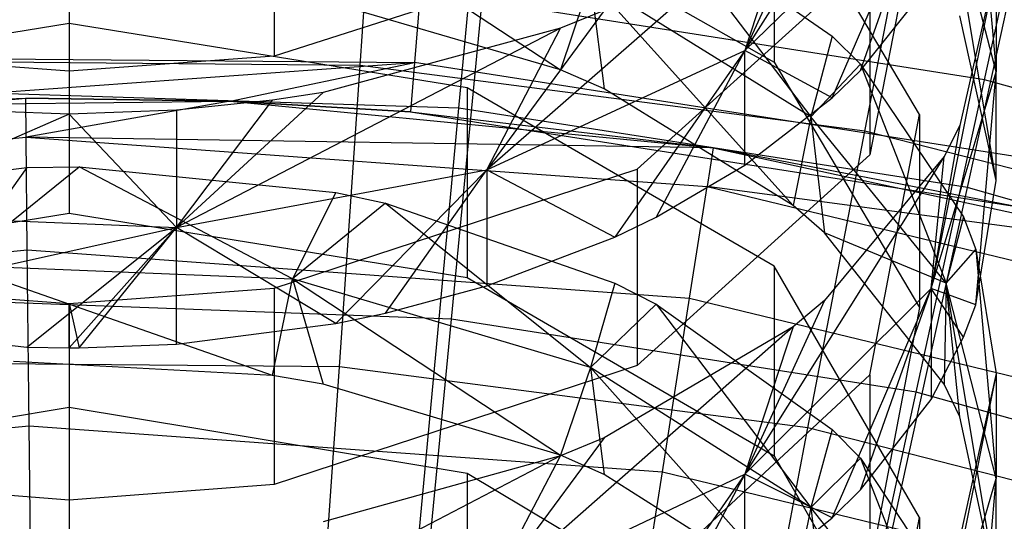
# Model space of a CAD drawing. Extents: x 0.1 to 26.5, y -19.1 to 0.
# Tile 170 of 256: x 13.295 to 13.666, y -10.363 to -10.174. Entities that reach past the tile are written whole.
import ezdxf

# ---------------------------------------------------------------- set-up
doc = ezdxf.new("R2010")
doc.units = 0
doc.header["$LTSCALE"] = 2.54
doc.layers.get('0').update_dxf_attribs({"linetype": 'CONTINUOUS'})

# ---------------------------------------------------------------- blocks, each defined once
blk = doc.blocks.new('7777_STL')
at = {"color": 0}
for p, q in [((13.46025, -10.20719, 37.54046), (13.4856, -9.93642, 37.3532)), ((13.46025, -10.20719, 37.54046), (13.4856, -9.93642, 37.3532)), ((13.65221, -10.23718, 37.54046), (13.71065, -9.97157, 37.3532)), ((13.65221, -10.23718, 37.54046), (13.71065, -9.97157, 37.3532)), ((13.6434, -10.06697, 15.06419), (13.56823, -10.18547, 15.12868)), ((13.6434, -10.06697, 15.06419), (13.56823, -10.18547, 15.12868)), ((13.42304, -10.19109, 26.61031), (13.42928, -10.10091, 26.80962)), ((13.42304, -10.19109, 26.61031), (13.42928, -10.10091, 26.80962)), ((13.65864, -10.19647, 26.45794), (13.68009, -10.09827, 26.64417)), ((13.65864, -10.19647, 26.45794), (13.68009, -10.09827, 26.64417)), ((13.6554, -10.10752, 14.79079), (13.66313, -10.19346, 14.81514)), ((13.6554, -10.10752, 14.79079), (13.66313, -10.19346, 14.81514)), ((13.39051, -10.11231, 15.27921), (13.39051, -10.18757, 15.22152)), ((13.39051, -10.11231, 15.27921), (13.39051, -10.18757, 15.22152)), ((13.31313, -10.11802, 15.28667), (13.31313, -10.19328, 15.22898)), ((13.31313, -10.11802, 15.28667), (13.31313, -10.19328, 15.22898)), ((13.56823, -10.18547, 15.12868), (13.63848, -10.11715, 15.0417)), ((13.56823, -10.18547, 15.12868), (13.63848, -10.11715, 15.0417)), ((13.6341, -10.20955, 14.75128), (13.57922, -10.11697, 14.64008)), ((13.57922, -10.11697, 14.64008), (13.57922, -10.18984, 14.57941)), ((13.6341, -10.20955, 14.75128), (13.57922, -10.11697, 14.64008)), ((13.57922, -10.11697, 14.64008), (13.57922, -10.18984, 14.57941)), ((13.60116, -10.2033, 15.06263), (13.63848, -10.11715, 15.0417)), ((13.60116, -10.2033, 15.06263), (13.63848, -10.11715, 15.0417)), ((13.61189, -10.19299, 15.04972), (13.63848, -10.11715, 15.0417)), ((13.61189, -10.19299, 15.04972), (13.63848, -10.11715, 15.0417)), ((13.5983, -10.11993, 15.13329), (13.56823, -10.18547, 15.12868)), ((13.5983, -10.11993, 15.13329), (13.56823, -10.18547, 15.12868)), ((13.66313, -10.19346, 14.81514), (13.64423, -10.1216, 14.72736)), ((13.66313, -10.23455, 14.78131), (13.64423, -10.1216, 14.72736)), ((13.66313, -10.19346, 14.81514), (13.64423, -10.1216, 14.72736)), ((13.66313, -10.23455, 14.78131), (13.64423, -10.1216, 14.72736)), ((13.39744, -10.1263, 14.42855), (13.49865, -10.19273, 14.42808)), ((13.39744, -10.1263, 14.42855), (13.49865, -10.19273, 14.42808)), ((13.46339, -10.12418, 14.50054), (13.57922, -10.18984, 14.57941)), ((13.46339, -10.12418, 14.50054), (13.57922, -10.18984, 14.57941)), ((13.61356, -10.21591, 26.61031), (13.63063, -10.12715, 26.80962)), ((13.61356, -10.21591, 26.61031), (13.63063, -10.12715, 26.80962)), ((13.58643, -10.12951, 15.14578), (13.47077, -10.23048, 15.18598)), ((13.58643, -10.12951, 15.14578), (13.47077, -10.23048, 15.18598)), ((13.58643, -10.12951, 15.14578), (13.56823, -10.18547, 15.12868)), ((13.58643, -10.12951, 15.14578), (13.56823, -10.18547, 15.12868)), ((13.6341, -10.12892, 14.81759), (13.61545, -10.2248, 14.93762)), ((13.6341, -10.12892, 14.81759), (13.61545, -10.2248, 14.93762)), ((13.44807, -10.13443, 31.841), (13.44351, -10.18999, 31.55971)), ((13.44807, -10.13443, 31.841), (13.44351, -10.18999, 31.55971)), ((13.5347, -10.13394, 14.51227), (13.59313, -10.21051, 14.52718)), ((13.5347, -10.13394, 14.51227), (13.59313, -10.21051, 14.52718)), ((13.5347, -10.13394, 14.51227), (13.60116, -10.18007, 14.56767)), ((13.5347, -10.13394, 14.51227), (13.60116, -10.18007, 14.56767)), ((13.52754, -10.14381, 15.16444), (13.39051, -10.18757, 15.22152)), ((13.52754, -10.14381, 15.16444), (13.39051, -10.18757, 15.22152)), ((13.52754, -10.2302, 15.09632), (13.61545, -10.15072, 14.9968)), ((13.52754, -10.2302, 15.09632), (13.61545, -10.15072, 14.9968)), ((13.61545, -10.15072, 14.9968), (13.61545, -10.2248, 14.93762)), ((13.61545, -10.15072, 14.9968), (13.61545, -10.2248, 14.93762)), ((13.66313, -10.15317, 14.84794), (13.63848, -10.27519, 14.91497)), ((13.66313, -10.15317, 14.84794), (13.63848, -10.27519, 14.91497)), ((13.66313, -10.15317, 14.84794), (13.64939, -10.21376, 14.9238)), ((13.66313, -10.15317, 14.84794), (13.64939, -10.21376, 14.9238)), ((13.66313, -10.15317, 14.84794), (13.66313, -10.19346, 14.81514)), ((13.66313, -10.15317, 14.84794), (13.66313, -10.19346, 14.81514)), ((13.50995, -10.15895, 14.46679), (13.49865, -10.19273, 14.42808)), ((13.50995, -10.15895, 14.46679), (13.49865, -10.19273, 14.42808)), ((13.59313, -10.21051, 14.52718), (13.50995, -10.15895, 14.46679)), ((13.50995, -10.15895, 14.46679), (13.51506, -10.19988, 14.43632)), ((13.50995, -10.15895, 14.46679), (13.51506, -10.19988, 14.43632)), ((13.50995, -10.15895, 14.46679), (13.58643, -10.24395, 14.48709)), ((13.50995, -10.15895, 14.46679), (13.58643, -10.24395, 14.48709)), ((13.59313, -10.21051, 14.52718), (13.50995, -10.15895, 14.46679)), ((13.61189, -10.19299, 15.04972), (13.63848, -10.15972, 15.00808)), ((13.61189, -10.19299, 15.04972), (13.63848, -10.15972, 15.00808)), ((13.49865, -10.19273, 14.42808), (13.40905, -10.16663, 14.39801)), ((13.49865, -10.19273, 14.42808), (13.40905, -10.16663, 14.39801)), ((13.4575, -10.28675, 26.28404), (13.46912, -10.16671, 26.45794)), ((13.4575, -10.28675, 26.28404), (13.46912, -10.16671, 26.45794)), ((13.65864, -10.19647, 26.45794), (13.46912, -10.16671, 26.45794)), ((13.65864, -10.19647, 26.45794), (13.46912, -10.16671, 26.45794)), ((13.51506, -10.1704, 15.19913), (13.47077, -10.23048, 15.18598)), ((13.51506, -10.1704, 15.19913), (13.47077, -10.23048, 15.18598)), ((13.51506, -10.1704, 15.19913), (13.49865, -10.17704, 15.2078)), ((13.51506, -10.1704, 15.19913), (13.49865, -10.17704, 15.2078)), ((13.31313, -10.17525, 14.40794), (13.16287, -10.19953, 14.43591)), ((13.31313, -10.17525, 14.40794), (13.16287, -10.19953, 14.43591)), ((13.46339, -10.19953, 14.43591), (13.31313, -10.17525, 14.40794)), ((13.31313, -10.17525, 14.40794), (13.31313, -10.24685, 14.34578)), ((13.46339, -10.19953, 14.43591), (13.31313, -10.17525, 14.40794)), ((13.31313, -10.17525, 14.40794), (13.31313, -10.24685, 14.34578)), ((13.66313, -10.23455, 14.78131), (13.64939, -10.17244, 14.70671)), ((13.66313, -10.23455, 14.78131), (13.64939, -10.17244, 14.70671)), ((13.49865, -10.17704, 15.2078), (13.35369, -10.25219, 15.21363)), ((13.49865, -10.17704, 15.2078), (13.35369, -10.25219, 15.21363)), ((13.49865, -10.17704, 15.2078), (13.40905, -10.20126, 15.2394)), ((13.49865, -10.17704, 15.2078), (13.40905, -10.20126, 15.2394)), ((13.47077, -10.23048, 15.18598), (13.49865, -10.17704, 15.2078)), ((13.47077, -10.23048, 15.18598), (13.49865, -10.17704, 15.2078)), ((13.60116, -10.18007, 14.56767), (13.59313, -10.21051, 14.52718)), ((13.60116, -10.18007, 14.56767), (13.59313, -10.21051, 14.52718)), ((13.60116, -10.18007, 14.56767), (13.61189, -10.19064, 14.58037)), ((13.60116, -10.18007, 14.56767), (13.61189, -10.19064, 14.58037)), ((13.47077, -10.23048, 15.18598), (13.56823, -10.18547, 15.12868)), ((13.47077, -10.23048, 15.18598), (13.56823, -10.18547, 15.12868)), ((13.56823, -10.18547, 15.12868), (13.5191, -10.25581, 15.12837)), ((13.56823, -10.18547, 15.12868), (13.5191, -10.25581, 15.12837)), ((13.56823, -10.18547, 15.12868), (13.5347, -10.24829, 15.11896)), ((13.56823, -10.18547, 15.12868), (13.5347, -10.24829, 15.11896)), ((13.56823, -10.22876, 15.0945), (13.56823, -10.18547, 15.12868)), ((13.56823, -10.22876, 15.0945), (13.56823, -10.18547, 15.12868)), ((13.60116, -10.2033, 15.06263), (13.56823, -10.18547, 15.12868)), ((13.60116, -10.2033, 15.06263), (13.56823, -10.18547, 15.12868)), ((13.21086, -10.18793, 31.55971), (13.44351, -10.18999, 31.55971)), ((13.21086, -10.18793, 31.55971), (13.44351, -10.18999, 31.55971)), ((13.21206, -10.20658, 31.27355), (13.44351, -10.18999, 31.55971)), ((13.21206, -10.20658, 31.27355), (13.44351, -10.18999, 31.55971)), ((13.42304, -10.19109, 26.61031), (13.23091, -10.18942, 26.61031)), ((13.42304, -10.19109, 26.61031), (13.23091, -10.18942, 26.61031)), ((13.31313, -10.19328, 15.22898), (13.23575, -10.18757, 15.22152)), ((13.31313, -10.19328, 15.22898), (13.23575, -10.18757, 15.22152)), ((13.39051, -10.18757, 15.22152), (13.31313, -10.19328, 15.22898)), ((13.39051, -10.18757, 15.22152), (13.31313, -10.19328, 15.22898)), ((13.37392, -10.20451, 31.27355), (13.44351, -10.18999, 31.55971)), ((13.37392, -10.20451, 31.27355), (13.44351, -10.18999, 31.55971)), ((13.44351, -10.18999, 31.55971), (13.44198, -10.20862, 31.27355)), ((13.44351, -10.18999, 31.55971), (13.44198, -10.20862, 31.27355)), ((13.67339, -10.2259, 31.55971), (13.44351, -10.18999, 31.55971)), ((13.67339, -10.2259, 31.55971), (13.44351, -10.18999, 31.55971)), ((13.57922, -10.18984, 14.57941), (13.6341, -10.28242, 14.69061)), ((13.57922, -10.18984, 14.57941), (13.6341, -10.28242, 14.69061)), ((13.41517, -10.30473, 26.42345), (13.42304, -10.19109, 26.61031)), ((13.41517, -10.30473, 26.42345), (13.42304, -10.19109, 26.61031)), ((13.61356, -10.21591, 26.61031), (13.42304, -10.19109, 26.61031)), ((13.61356, -10.21591, 26.61031), (13.42304, -10.19109, 26.61031)), ((13.51506, -10.19988, 14.43632), (13.49865, -10.19273, 14.42808)), ((13.51506, -10.19988, 14.43632), (13.49865, -10.19273, 14.42808)), ((13.59313, -10.21051, 14.52718), (13.61189, -10.19064, 14.58037)), ((13.59313, -10.21051, 14.52718), (13.61189, -10.19064, 14.58037)), ((13.60116, -10.2033, 15.06263), (13.61189, -10.19299, 15.04972)), ((13.60116, -10.2033, 15.06263), (13.61189, -10.19299, 15.04972)), ((13.61189, -10.19064, 14.58037), (13.64423, -10.2732, 14.60061)), ((13.61189, -10.19064, 14.58037), (13.64423, -10.2732, 14.60061)), ((13.61189, -10.19064, 14.58037), (13.65074, -10.24824, 14.64956)), ((13.61189, -10.19064, 14.58037), (13.65074, -10.24824, 14.64956)), ((13.63848, -10.27519, 14.91497), (13.66313, -10.19346, 14.81514)), ((13.63848, -10.27519, 14.91497), (13.66313, -10.19346, 14.81514)), ((13.6554, -10.28135, 14.83753), (13.66313, -10.19346, 14.81514)), ((13.6554, -10.28135, 14.83753), (13.66313, -10.19346, 14.81514)), ((13.66313, -10.23455, 14.78131), (13.66313, -10.19346, 14.81514)), ((13.66313, -10.23455, 14.78131), (13.66313, -10.19346, 14.81514)), ((13.63291, -10.3143, 26.28404), (13.65864, -10.19647, 26.45794)), ((13.63291, -10.3143, 26.28404), (13.65864, -10.19647, 26.45794)), ((13.84331, -10.24844, 26.45794), (13.65864, -10.19647, 26.45794)), ((13.84331, -10.24844, 26.45794), (13.65864, -10.19647, 26.45794)), ((13.46025, -10.20719, 37.54046), (13.26606, -10.20102, 37.54046)), ((13.46025, -10.20719, 37.54046), (13.26606, -10.20102, 37.54046)), ((13.40905, -10.20126, 15.2394), (13.35369, -10.25219, 15.21363)), ((13.40905, -10.20126, 15.2394), (13.35369, -10.25219, 15.21363)), ((13.40905, -10.20126, 15.2394), (13.38995, -10.20422, 15.24326)), ((13.40905, -10.20126, 15.2394), (13.38995, -10.20422, 15.24326)), ((13.57922, -10.2668, 14.51341), (13.46339, -10.19953, 14.43591)), ((13.46339, -10.19953, 14.43591), (13.46339, -10.27113, 14.37375)), ((13.57922, -10.2668, 14.51341), (13.46339, -10.19953, 14.43591)), ((13.46339, -10.19953, 14.43591), (13.46339, -10.27113, 14.37375)), ((13.58643, -10.24395, 14.48709), (13.51506, -10.19988, 14.43632)), ((13.58643, -10.24395, 14.48709), (13.51506, -10.19988, 14.43632)), ((13.03778, -10.22759, 30.461), (13.29678, -10.20342, 30.461)), ((13.03778, -10.22759, 30.461), (13.29678, -10.20342, 30.461)), ((13.21206, -10.20658, 31.27355), (13.29678, -10.20342, 30.461)), ((13.21206, -10.20658, 31.27355), (13.29678, -10.20342, 30.461)), ((13.21206, -10.20658, 31.27355), (13.37392, -10.20451, 31.27355)), ((13.21206, -10.20658, 31.27355), (13.37392, -10.20451, 31.27355)), ((13.37392, -10.20451, 31.27355), (13.29678, -10.20342, 30.461)), ((13.29678, -10.20342, 30.461), (13.37392, -10.20451, 30.461)), ((13.37392, -10.20451, 31.27355), (13.29678, -10.20342, 30.461)), ((13.29693, -10.21811, 30.36829), (13.29678, -10.20342, 30.461)), ((13.29678, -10.20342, 30.461), (13.37392, -10.20451, 30.461)), ((13.29693, -10.21811, 30.36829), (13.29678, -10.20342, 30.461)), ((13.37392, -10.20451, 30.461), (13.29693, -10.21811, 30.36829)), ((13.37392, -10.20451, 30.461), (13.29693, -10.21811, 30.36829)), ((13.38995, -10.20422, 15.24326), (13.35369, -10.20798, 15.24816)), ((13.35369, -10.25219, 15.21363), (13.38995, -10.20422, 15.24326)), ((13.35369, -10.25219, 15.21363), (13.38995, -10.20422, 15.24326)), ((13.38995, -10.20422, 15.24326), (13.35369, -10.20798, 15.24816)), ((13.37392, -10.20451, 31.27355), (13.44198, -10.20862, 31.27355)), ((13.44198, -10.20862, 31.27355), (13.37392, -10.20451, 30.461)), ((13.37392, -10.20451, 30.461), (13.55622, -10.22221, 30.461)), ((13.44198, -10.20862, 31.27355), (13.37392, -10.20451, 30.461)), ((13.37392, -10.20451, 31.27355), (13.44198, -10.20862, 31.27355)), ((13.37392, -10.20451, 31.27355), (13.37392, -10.20451, 30.461)), ((13.37392, -10.20451, 31.27355), (13.37392, -10.20451, 30.461)), ((13.37392, -10.20451, 30.461), (13.55622, -10.22221, 30.461)), ((13.56823, -10.22876, 15.0945), (13.60116, -10.2033, 15.06263)), ((13.56823, -10.22876, 15.0945), (13.60116, -10.2033, 15.06263)), ((13.31313, -10.20942, 15.25003), (13.2726, -10.20798, 15.24816)), ((13.31313, -10.20942, 15.25003), (13.2726, -10.20798, 15.24816)), ((13.35369, -10.20798, 15.24816), (13.31313, -10.20942, 15.25003)), ((13.35369, -10.20798, 15.24816), (13.31313, -10.20942, 15.25003)), ((13.35369, -10.20798, 15.24816), (13.35369, -10.25219, 15.21363)), ((13.35369, -10.20798, 15.24816), (13.35369, -10.25219, 15.21363)), ((13.43301, -10.49806, 37.69436), (13.46025, -10.20719, 37.54046)), ((13.43301, -10.49806, 37.69436), (13.46025, -10.20719, 37.54046)), ((13.44198, -10.20862, 31.27355), (13.66917, -10.24411, 31.27355)), ((13.44198, -10.20862, 31.27355), (13.66917, -10.24411, 31.27355)), ((13.44198, -10.20862, 31.27355), (13.55622, -10.22221, 30.461)), ((13.44198, -10.20862, 31.27355), (13.55622, -10.22221, 30.461)), ((13.65221, -10.23718, 37.54046), (13.46025, -10.20719, 37.54046)), ((13.65221, -10.23718, 37.54046), (13.46025, -10.20719, 37.54046)), ((13.31313, -10.20942, 15.25003), (13.2273, -10.24705, 15.20708)), ((13.31313, -10.20942, 15.25003), (13.2273, -10.24705, 15.20708)), ((13.31313, -10.20942, 15.25003), (13.35369, -10.25219, 15.21363)), ((13.31313, -10.20942, 15.25003), (13.35369, -10.25219, 15.21363)), ((13.59313, -10.21051, 14.52718), (13.58643, -10.24395, 14.48709)), ((13.59313, -10.21051, 14.52718), (13.58643, -10.24395, 14.48709)), ((13.64423, -10.2732, 14.60061), (13.59313, -10.21051, 14.52718)), ((13.59313, -10.21051, 14.52718), (13.5983, -10.25426, 14.49896)), ((13.59313, -10.21051, 14.52718), (13.5983, -10.25426, 14.49896)), ((13.64423, -10.2732, 14.60061), (13.59313, -10.21051, 14.52718)), ((13.61545, -10.30785, 14.86935), (13.6341, -10.20955, 14.75128)), ((13.61545, -10.30785, 14.86935), (13.6341, -10.20955, 14.75128)), ((13.6341, -10.20955, 14.75128), (13.6341, -10.28242, 14.69061)), ((13.6341, -10.20955, 14.75128), (13.6341, -10.28242, 14.69061)), ((13.59205, -10.32778, 26.42345), (13.61356, -10.21591, 26.61031)), ((13.59205, -10.32778, 26.42345), (13.61356, -10.21591, 26.61031)), ((13.7997, -10.26352, 26.61031), (13.61356, -10.21591, 26.61031)), ((13.7997, -10.26352, 26.61031), (13.61356, -10.21591, 26.61031)), ((13.64939, -10.21376, 14.9238), (13.63848, -10.27519, 14.91497)), ((13.64939, -10.21376, 14.9238), (13.63848, -10.27519, 14.91497)), ((13.64939, -10.21376, 14.9238), (13.6434, -10.22548, 14.93847)), ((13.64939, -10.21376, 14.9238), (13.6434, -10.22548, 14.93847)), ((13.04035, -10.24205, 30.36829), (13.29693, -10.21811, 30.36829)), ((13.04035, -10.24205, 30.36829), (13.29693, -10.21811, 30.36829)), ((13.55622, -10.22221, 30.461), (13.29693, -10.21811, 30.36829)), ((13.29693, -10.21811, 30.36829), (13.55396, -10.23672, 30.36829)), ((13.55622, -10.22221, 30.461), (13.29693, -10.21811, 30.36829)), ((13.29737, -10.26071, 30.28466), (13.29693, -10.21811, 30.36829)), ((13.29737, -10.26071, 30.28466), (13.29693, -10.21811, 30.36829)), ((13.29693, -10.21811, 30.36829), (13.55396, -10.23672, 30.36829)), ((13.55622, -10.22221, 30.461), (13.55396, -10.23672, 30.36829)), ((13.55622, -10.22221, 30.461), (13.55396, -10.23672, 30.36829)), ((13.66917, -10.24411, 31.27355), (13.55622, -10.22221, 30.461)), ((13.55622, -10.22221, 30.461), (13.73523, -10.26096, 30.461)), ((13.66917, -10.24411, 31.27355), (13.55622, -10.22221, 30.461)), ((13.55622, -10.22221, 30.461), (13.73523, -10.26096, 30.461)), ((13.61545, -10.2248, 14.93762), (13.52754, -10.30429, 15.03713)), ((13.61545, -10.2248, 14.93762), (13.52754, -10.30429, 15.03713)), ((13.6434, -10.22548, 14.93847), (13.56823, -10.34526, 15.00056)), ((13.6434, -10.22548, 14.93847), (13.56823, -10.34526, 15.00056)), ((13.6434, -10.22548, 14.93847), (13.5983, -10.27982, 15.00649)), ((13.6434, -10.22548, 14.93847), (13.5983, -10.27982, 15.00649)), ((13.63848, -10.27519, 14.91497), (13.6434, -10.22548, 14.93847)), ((13.63848, -10.27519, 14.91497), (13.6434, -10.22548, 14.93847)), ((13.20085, -10.24143, 14.33953), (13.2972, -10.22954, 14.32584)), ((13.20085, -10.24143, 14.33953), (13.2972, -10.22954, 14.32584)), ((13.27089, -10.26647, 14.29605), (13.31691, -10.22931, 14.32558)), ((13.27089, -10.26647, 14.29605), (13.31691, -10.22931, 14.32558)), ((13.2972, -10.22954, 14.32584), (13.27089, -10.26647, 14.29605)), ((13.2972, -10.22954, 14.32584), (13.27089, -10.26647, 14.29605)), ((13.2972, -10.22954, 14.32584), (13.31691, -10.22931, 14.32558)), ((13.2972, -10.22954, 14.32584), (13.31691, -10.22931, 14.32558)), ((13.31691, -10.22931, 14.32558), (13.41383, -10.239, 14.33674)), ((13.39744, -10.27163, 14.30184), (13.31691, -10.22931, 14.32558)), ((13.39744, -10.27163, 14.30184), (13.31691, -10.22931, 14.32558)), ((13.31691, -10.22931, 14.32558), (13.41383, -10.239, 14.33674)), ((13.35369, -10.25219, 15.21363), (13.47077, -10.23048, 15.18598)), ((13.35369, -10.25219, 15.21363), (13.47077, -10.23048, 15.18598)), ((13.39051, -10.27509, 15.15251), (13.52754, -10.2302, 15.09632)), ((13.39051, -10.27509, 15.15251), (13.52754, -10.2302, 15.09632)), ((13.41383, -10.2884, 15.16917), (13.47077, -10.23048, 15.18598)), ((13.41383, -10.2884, 15.16917), (13.47077, -10.23048, 15.18598)), ((13.43253, -10.28453, 15.16433), (13.47077, -10.23048, 15.18598)), ((13.43253, -10.28453, 15.16433), (13.47077, -10.23048, 15.18598)), ((13.47077, -10.23048, 15.18598), (13.5191, -10.25581, 15.12837)), ((13.47077, -10.23048, 15.18598), (13.5191, -10.25581, 15.12837)), ((13.47077, -10.23048, 15.18598), (13.47077, -10.27423, 15.15143)), ((13.47077, -10.23048, 15.18598), (13.47077, -10.27423, 15.15143)), ((13.52754, -10.2302, 15.09632), (13.52754, -10.30429, 15.03713)), ((13.52754, -10.2302, 15.09632), (13.52754, -10.30429, 15.03713)), ((13.5347, -10.24829, 15.11896), (13.56823, -10.22876, 15.0945)), ((13.5347, -10.24829, 15.11896), (13.56823, -10.22876, 15.0945)), ((13.6554, -10.28135, 14.83753), (13.66313, -10.23455, 14.78131)), ((13.6554, -10.28135, 14.83753), (13.66313, -10.23455, 14.78131)), ((13.54738, -10.27882, 30.28466), (13.55396, -10.23672, 30.36829)), ((13.54738, -10.27882, 30.28466), (13.55396, -10.23672, 30.36829)), ((13.73523, -10.26096, 30.461), (13.55396, -10.23672, 30.36829)), ((13.55396, -10.23672, 30.36829), (13.80441, -10.29738, 30.36829)), ((13.73523, -10.26096, 30.461), (13.55396, -10.23672, 30.36829)), ((13.55396, -10.23672, 30.36829), (13.80441, -10.29738, 30.36829)), ((13.58943, -10.5225, 37.69436), (13.65221, -10.23718, 37.54046)), ((13.58943, -10.5225, 37.69436), (13.65221, -10.23718, 37.54046)), ((13.83903, -10.29053, 37.54046), (13.65221, -10.23718, 37.54046)), ((13.83903, -10.29053, 37.54046), (13.65221, -10.23718, 37.54046)), ((13.41383, -10.239, 14.33674), (13.39744, -10.27163, 14.30184)), ((13.41383, -10.239, 14.33674), (13.39744, -10.27163, 14.30184)), ((13.41383, -10.239, 14.33674), (13.43254, -10.24307, 14.34142)), ((13.41383, -10.239, 14.33674), (13.43254, -10.24307, 14.34142)), ((13.43254, -10.24307, 14.34142), (13.39744, -10.27163, 14.30184)), ((13.43254, -10.24307, 14.34142), (13.39744, -10.27163, 14.30184)), ((13.43254, -10.24307, 14.34142), (13.50995, -10.30507, 14.33938)), ((13.43254, -10.24307, 14.34142), (13.50995, -10.30507, 14.33938)), ((13.43254, -10.24307, 14.34142), (13.51911, -10.27324, 14.37618)), ((13.43254, -10.24307, 14.34142), (13.51911, -10.27324, 14.37618)), ((13.5983, -10.25426, 14.49896), (13.58643, -10.24395, 14.48709)), ((13.5983, -10.25426, 14.49896), (13.58643, -10.24395, 14.48709)), ((13.16287, -10.27113, 14.37375), (13.31313, -10.24685, 14.34578)), ((13.16287, -10.27113, 14.37375), (13.31313, -10.24685, 14.34578)), ((13.2273, -10.24705, 15.20708), (13.35369, -10.25219, 15.21363)), ((13.2273, -10.24705, 15.20708), (13.35369, -10.25219, 15.21363)), ((13.31313, -10.24685, 14.34578), (13.46339, -10.27113, 14.37375)), ((13.31313, -10.24685, 14.34578), (13.46339, -10.27113, 14.37375)), ((13.5191, -10.25581, 15.12837), (13.5347, -10.24829, 15.11896)), ((13.5191, -10.25581, 15.12837), (13.5347, -10.24829, 15.11896)), ((13.65074, -10.24824, 14.64956), (13.64423, -10.2732, 14.60061)), ((13.65074, -10.24824, 14.64956), (13.64423, -10.2732, 14.60061)), ((13.65074, -10.24824, 14.64956), (13.6554, -10.26049, 14.66427)), ((13.65074, -10.24824, 14.64956), (13.6554, -10.26049, 14.66427)), ((13.20084, -10.28609, 15.16628), (13.35369, -10.25219, 15.21363)), ((13.20084, -10.28609, 15.16628), (13.35369, -10.25219, 15.21363)), ((13.2972, -10.29741, 15.18045), (13.35369, -10.25219, 15.21363)), ((13.2972, -10.29741, 15.18045), (13.35369, -10.25219, 15.21363)), ((13.35369, -10.25219, 15.21363), (13.31313, -10.29764, 15.18074)), ((13.35369, -10.25219, 15.21363), (13.31313, -10.29764, 15.18074)), ((13.3169, -10.29763, 15.18072), (13.35369, -10.25219, 15.21363)), ((13.3169, -10.29763, 15.18072), (13.35369, -10.25219, 15.21363)), ((13.35369, -10.29617, 15.17889), (13.35369, -10.25219, 15.21363)), ((13.35369, -10.29617, 15.17889), (13.35369, -10.25219, 15.21363)), ((13.41383, -10.2884, 15.16917), (13.35369, -10.25219, 15.21363)), ((13.41383, -10.2884, 15.16917), (13.35369, -10.25219, 15.21363)), ((13.47077, -10.27423, 15.15143), (13.5191, -10.25581, 15.12837)), ((13.47077, -10.27423, 15.15143), (13.5191, -10.25581, 15.12837)), ((13.64423, -10.2732, 14.60061), (13.5983, -10.25426, 14.49896)), ((13.64423, -10.2732, 14.60061), (13.5983, -10.25426, 14.49896)), ((13.6434, -10.31134, 14.56471), (13.5983, -10.25426, 14.49896)), ((13.6434, -10.31134, 14.56471), (13.5983, -10.25426, 14.49896)), ((13.0478, -10.28401, 30.28466), (13.29737, -10.26071, 30.28466)), ((13.0478, -10.28401, 30.28466), (13.29737, -10.26071, 30.28466)), ((13.29737, -10.26071, 30.28466), (13.54738, -10.27882, 30.28466)), ((13.29806, -10.32708, 30.21829), (13.29737, -10.26071, 30.28466)), ((13.29806, -10.32708, 30.21829), (13.29737, -10.26071, 30.28466)), ((13.29737, -10.26071, 30.28466), (13.54738, -10.27882, 30.28466)), ((13.64423, -10.2732, 14.60061), (13.6554, -10.26049, 14.66427)), ((13.64423, -10.2732, 14.60061), (13.6554, -10.26049, 14.66427)), ((13.6554, -10.26049, 14.66427), (13.66313, -10.34686, 14.6869)), ((13.6554, -10.26049, 14.66427), (13.66313, -10.34686, 14.6869)), ((13.6554, -10.26049, 14.66427), (13.66313, -10.3073, 14.72049)), ((13.6554, -10.26049, 14.66427), (13.66313, -10.3073, 14.72049)), ((13.38996, -10.30807, 14.26681), (13.27089, -10.26647, 14.29605)), ((13.27089, -10.26647, 14.29605), (13.39744, -10.27163, 14.30184)), ((13.27089, -10.26647, 14.29605), (13.39744, -10.27163, 14.30184)), ((13.38996, -10.30807, 14.26681), (13.27089, -10.26647, 14.29605)), ((13.6341, -10.36166, 14.62268), (13.57922, -10.2668, 14.51341)), ((13.57922, -10.2668, 14.51341), (13.57922, -10.33841, 14.45125)), ((13.6341, -10.36166, 14.62268), (13.57922, -10.2668, 14.51341)), ((13.57922, -10.2668, 14.51341), (13.57922, -10.33841, 14.45125)), ((13.38996, -10.30807, 14.26681), (13.39744, -10.27163, 14.30184)), ((13.38996, -10.30807, 14.26681), (13.39744, -10.27163, 14.30184)), ((13.50995, -10.30507, 14.33938), (13.39744, -10.27163, 14.30184)), ((13.39744, -10.27163, 14.30184), (13.40905, -10.31134, 14.27042)), ((13.39744, -10.27163, 14.30184), (13.40905, -10.31134, 14.27042)), ((13.39744, -10.27163, 14.30184), (13.49865, -10.33807, 14.29993)), ((13.39744, -10.27163, 14.30184), (13.49865, -10.33807, 14.29993)), ((13.50995, -10.30507, 14.33938), (13.39744, -10.27163, 14.30184)), ((13.46339, -10.27113, 14.37375), (13.57922, -10.33841, 14.45125)), ((13.46339, -10.27113, 14.37375), (13.57922, -10.33841, 14.45125)), ((13.23575, -10.27509, 15.15251), (13.31313, -10.28095, 15.15985)), ((13.23575, -10.27509, 15.15251), (13.31313, -10.28095, 15.15985)), ((13.31313, -10.28095, 15.15985), (13.39051, -10.27509, 15.15251)), ((13.31313, -10.28095, 15.15985), (13.39051, -10.27509, 15.15251)), ((13.39051, -10.27509, 15.15251), (13.39051, -10.34918, 15.09333)), ((13.39051, -10.27509, 15.15251), (13.39051, -10.34918, 15.09333)), ((13.43253, -10.28453, 15.16433), (13.47077, -10.27423, 15.15143)), ((13.43253, -10.28453, 15.16433), (13.47077, -10.27423, 15.15143)), ((13.51911, -10.27324, 14.37618), (13.50995, -10.30507, 14.33938)), ((13.51911, -10.27324, 14.37618), (13.50995, -10.30507, 14.33938)), ((13.51911, -10.27324, 14.37618), (13.5347, -10.28113, 14.38527)), ((13.51911, -10.27324, 14.37618), (13.5347, -10.28113, 14.38527)), ((13.56823, -10.34526, 15.00056), (13.63848, -10.27519, 14.91497)), ((13.56823, -10.34526, 15.00056), (13.63848, -10.27519, 14.91497)), ((13.60116, -10.36178, 14.93413), (13.63848, -10.27519, 14.91497)), ((13.60116, -10.36178, 14.93413), (13.63848, -10.27519, 14.91497)), ((13.61189, -10.3512, 14.92143), (13.63848, -10.27519, 14.91497)), ((13.61189, -10.3512, 14.92143), (13.63848, -10.27519, 14.91497)), ((13.65074, -10.29361, 14.85224), (13.63848, -10.27519, 14.91497)), ((13.63848, -10.27519, 14.91497), (13.63848, -10.3171, 14.88047)), ((13.65074, -10.29361, 14.85224), (13.63848, -10.27519, 14.91497)), ((13.6554, -10.28135, 14.83753), (13.63848, -10.27519, 14.91497)), ((13.6554, -10.28135, 14.83753), (13.63848, -10.27519, 14.91497)), ((13.63848, -10.27519, 14.91497), (13.63848, -10.3171, 14.88047)), ((13.64423, -10.2732, 14.60061), (13.6434, -10.31134, 14.56471)), ((13.64423, -10.2732, 14.60061), (13.6434, -10.31134, 14.56471)), ((13.66313, -10.34686, 14.6869), (13.64423, -10.2732, 14.60061)), ((13.66313, -10.38728, 14.6522), (13.64423, -10.2732, 14.60061)), ((13.66313, -10.34686, 14.6869), (13.64423, -10.2732, 14.60061)), ((13.66313, -10.38728, 14.6522), (13.64423, -10.2732, 14.60061)), ((13.64939, -10.32364, 14.57889), (13.64423, -10.2732, 14.60061)), ((13.64939, -10.32364, 14.57889), (13.64423, -10.2732, 14.60061)), ((13.53714, -10.34439, 30.21829), (13.54738, -10.27882, 30.28466)), ((13.53714, -10.34439, 30.21829), (13.54738, -10.27882, 30.28466)), ((13.54738, -10.27882, 30.28466), (13.791, -10.33783, 30.28466)), ((13.54738, -10.27882, 30.28466), (13.791, -10.33783, 30.28466)), ((13.4575, -10.28675, 26.28404), (13.28008, -10.28014, 26.28404)), ((13.4575, -10.28675, 26.28404), (13.28008, -10.28014, 26.28404)), ((13.31313, -10.28095, 15.15985), (13.3169, -10.29763, 15.18072)), ((13.31313, -10.29764, 15.18074), (13.31313, -10.28095, 15.15985)), ((13.31313, -10.28095, 15.15985), (13.31313, -10.35504, 15.10067)), ((13.31313, -10.28095, 15.15985), (13.31313, -10.35504, 15.10067)), ((13.50995, -10.30507, 14.33938), (13.5347, -10.28113, 14.38527)), ((13.50995, -10.30507, 14.33938), (13.5347, -10.28113, 14.38527)), ((13.5347, -10.28113, 14.38527), (13.59313, -10.35788, 14.39868)), ((13.5347, -10.28113, 14.38527), (13.59313, -10.35788, 14.39868)), ((13.5347, -10.28113, 14.38527), (13.60116, -10.32839, 14.43971)), ((13.5347, -10.28113, 14.38527), (13.60116, -10.32839, 14.43971)), ((13.5983, -10.27982, 15.00649), (13.56823, -10.34526, 15.00056)), ((13.5983, -10.27982, 15.00649), (13.56823, -10.34526, 15.00056)), ((13.5983, -10.27982, 15.00649), (13.58643, -10.28964, 15.01879)), ((13.5983, -10.27982, 15.00649), (13.58643, -10.28964, 15.01879)), ((13.6341, -10.28242, 14.69061), (13.61545, -10.38072, 14.80868)), ((13.6341, -10.28242, 14.69061), (13.61545, -10.38072, 14.80868)), ((13.65074, -10.29361, 14.85224), (13.6554, -10.28135, 14.83753)), ((13.65074, -10.29361, 14.85224), (13.6554, -10.28135, 14.83753)), ((13.20084, -10.28609, 15.16628), (13.2972, -10.29741, 15.18045)), ((13.20084, -10.28609, 15.16628), (13.2972, -10.29741, 15.18045)), ((13.41383, -10.2884, 15.16917), (13.43253, -10.28453, 15.16433)), ((13.41383, -10.2884, 15.16917), (13.43253, -10.28453, 15.16433)), ((13.44409, -10.4253, 26.12463), (13.4575, -10.28675, 26.28404)), ((13.44409, -10.4253, 26.12463), (13.4575, -10.28675, 26.28404)), ((13.63291, -10.3143, 26.28404), (13.4575, -10.28675, 26.28404)), ((13.63291, -10.3143, 26.28404), (13.4575, -10.28675, 26.28404)), ((13.35369, -10.29617, 15.17889), (13.41383, -10.2884, 15.16917)), ((13.35369, -10.29617, 15.17889), (13.41383, -10.2884, 15.16917)), ((13.58643, -10.28964, 15.01879), (13.47077, -10.39142, 15.05693)), ((13.58643, -10.28964, 15.01879), (13.47077, -10.39142, 15.05693)), ((13.58643, -10.28964, 15.01879), (13.51506, -10.33159, 15.07131)), ((13.58643, -10.28964, 15.01879), (13.51506, -10.33159, 15.07131)), ((13.58643, -10.28964, 15.01879), (13.56823, -10.34526, 15.00056)), ((13.58643, -10.28964, 15.01879), (13.56823, -10.34526, 15.00056)), ((13.63848, -10.3171, 14.88047), (13.65074, -10.29361, 14.85224)), ((13.63848, -10.3171, 14.88047), (13.65074, -10.29361, 14.85224)), ((13.2972, -10.29741, 15.18045), (13.31313, -10.29764, 15.18074)), ((13.2972, -10.29741, 15.18045), (13.31313, -10.29764, 15.18074)), ((13.31313, -10.29764, 15.18074), (13.3169, -10.29763, 15.18072)), ((13.3169, -10.29763, 15.18072), (13.35369, -10.29617, 15.17889)), ((13.3169, -10.29763, 15.18072), (13.35369, -10.29617, 15.17889)), ((13.41517, -10.30473, 26.42345), (13.2368, -10.30318, 26.42345)), ((13.41517, -10.30473, 26.42345), (13.2368, -10.30318, 26.42345)), ((13.38996, -10.30807, 14.26681), (13.29223, -10.30276, 14.26095)), ((13.38996, -10.30807, 14.26681), (13.29223, -10.30276, 14.26095)), ((13.52754, -10.30429, 15.03713), (13.39051, -10.34918, 15.09333)), ((13.52754, -10.30429, 15.03713), (13.39051, -10.34918, 15.09333)), ((13.40579, -10.44016, 26.25179), (13.41517, -10.30473, 26.42345)), ((13.40579, -10.44016, 26.25179), (13.41517, -10.30473, 26.42345)), ((13.59205, -10.32778, 26.42345), (13.41517, -10.30473, 26.42345)), ((13.59205, -10.32778, 26.42345), (13.41517, -10.30473, 26.42345)), ((13.50995, -10.30507, 14.33938), (13.49865, -10.33807, 14.29993)), ((13.50995, -10.30507, 14.33938), (13.49865, -10.33807, 14.29993)), ((13.59313, -10.35788, 14.39868), (13.50995, -10.30507, 14.33938)), ((13.50995, -10.30507, 14.33938), (13.51506, -10.34539, 14.30802)), ((13.50995, -10.30507, 14.33938), (13.51506, -10.34539, 14.30802)), ((13.50995, -10.30507, 14.33938), (13.58643, -10.39052, 14.35785)), ((13.50995, -10.30507, 14.33938), (13.58643, -10.39052, 14.35785)), ((13.59313, -10.35788, 14.39868), (13.50995, -10.30507, 14.33938)), ((13.40905, -10.31134, 14.27042), (13.38996, -10.30807, 14.26681)), ((13.40905, -10.31134, 14.27042), (13.38996, -10.30807, 14.26681)), ((13.52754, -10.38934, 14.96723), (13.61545, -10.30785, 14.86935)), ((13.52754, -10.38934, 14.96723), (13.61545, -10.30785, 14.86935)), ((13.61545, -10.30785, 14.86935), (13.61545, -10.38072, 14.80868)), ((13.61545, -10.30785, 14.86935), (13.61545, -10.38072, 14.80868)), ((13.66313, -10.3073, 14.72049), (13.63848, -10.43063, 14.78502)), ((13.66313, -10.3073, 14.72049), (13.63848, -10.43063, 14.78502)), ((13.66313, -10.3073, 14.72049), (13.64939, -10.36941, 14.7951)), ((13.66313, -10.3073, 14.72049), (13.64939, -10.36941, 14.7951)), ((13.66313, -10.3073, 14.72049), (13.66313, -10.34686, 14.6869)), ((13.66313, -10.3073, 14.72049), (13.66313, -10.34686, 14.6869)), ((13.49865, -10.33807, 14.29993), (13.40905, -10.31134, 14.27042)), ((13.49865, -10.33807, 14.29993), (13.40905, -10.31134, 14.27042)), ((13.64939, -10.32364, 14.57889), (13.6434, -10.31134, 14.56471)), ((13.64939, -10.32364, 14.57889), (13.6434, -10.31134, 14.56471)), ((13.6032, -10.45028, 26.12463), (13.63291, -10.3143, 26.28404)), ((13.6032, -10.45028, 26.12463), (13.63291, -10.3143, 26.28404)), ((13.80382, -10.36239, 26.28404), (13.63291, -10.3143, 26.28404)), ((13.80382, -10.36239, 26.28404), (13.63291, -10.3143, 26.28404)), ((13.31313, -10.32018, 14.28017), (13.16287, -10.34504, 14.30763)), ((13.31313, -10.32018, 14.28017), (13.16287, -10.34504, 14.30763)), ((13.46339, -10.34504, 14.30763), (13.31313, -10.32018, 14.28017)), ((13.31313, -10.32018, 14.28017), (13.31313, -10.39046, 14.21653)), ((13.46339, -10.34504, 14.30763), (13.31313, -10.32018, 14.28017)), ((13.31313, -10.32018, 14.28017), (13.31313, -10.39046, 14.21653)), ((13.61189, -10.3512, 14.92143), (13.63848, -10.3171, 14.88047)), ((13.61189, -10.3512, 14.92143), (13.63848, -10.3171, 14.88047)), ((13.66313, -10.38728, 14.6522), (13.64939, -10.32364, 14.57889)), ((13.66313, -10.38728, 14.6522), (13.64939, -10.32364, 14.57889)), ((13.0594, -10.34935, 30.21829), (13.29806, -10.32708, 30.21829)), ((13.0594, -10.34935, 30.21829), (13.29806, -10.32708, 30.21829)), ((13.29806, -10.32708, 30.21829), (13.53714, -10.34439, 30.21829)), ((13.29893, -10.41071, 30.17568), (13.29806, -10.32708, 30.21829)), ((13.29893, -10.41071, 30.17568), (13.29806, -10.32708, 30.21829)), ((13.29806, -10.32708, 30.21829), (13.53714, -10.34439, 30.21829)), ((13.56641, -10.46109, 26.25179), (13.59205, -10.32778, 26.42345)), ((13.56641, -10.46109, 26.25179), (13.59205, -10.32778, 26.42345)), ((13.76486, -10.37197, 26.42345), (13.59205, -10.32778, 26.42345)), ((13.76486, -10.37197, 26.42345), (13.59205, -10.32778, 26.42345)), ((13.51506, -10.33159, 15.07131), (13.47077, -10.39142, 15.05693)), ((13.51506, -10.33159, 15.07131), (13.47077, -10.39142, 15.05693)), ((13.51506, -10.33159, 15.07131), (13.49865, -10.3384, 15.07984)), ((13.51506, -10.33159, 15.07131), (13.49865, -10.3384, 15.07984)), ((13.60116, -10.32839, 14.43971), (13.59313, -10.35788, 14.39868)), ((13.60116, -10.32839, 14.43971), (13.59313, -10.35788, 14.39868)), ((13.60116, -10.32839, 14.43971), (13.61189, -10.33923, 14.45219)), ((13.60116, -10.32839, 14.43971), (13.61189, -10.33923, 14.45219)), ((13.49865, -10.3384, 15.07984), (13.35369, -10.41369, 15.08413)), ((13.49865, -10.3384, 15.07984), (13.35369, -10.41369, 15.08413)), ((13.49865, -10.3384, 15.07984), (13.40905, -10.36325, 15.11095)), ((13.49865, -10.3384, 15.07984), (13.40905, -10.36325, 15.11095)), ((13.47077, -10.39142, 15.05693), (13.49865, -10.3384, 15.07984)), ((13.47077, -10.39142, 15.05693), (13.49865, -10.3384, 15.07984)), ((13.51506, -10.34539, 14.30802), (13.49865, -10.33807, 14.29993)), ((13.51506, -10.34539, 14.30802), (13.49865, -10.33807, 14.29993)), ((13.57922, -10.33841, 14.45125), (13.6341, -10.43326, 14.56052)), ((13.57922, -10.33841, 14.45125), (13.6341, -10.43326, 14.56052)), ((13.59313, -10.35788, 14.39868), (13.61189, -10.33923, 14.45219)), ((13.59313, -10.35788, 14.39868), (13.61189, -10.33923, 14.45219)), ((13.61189, -10.33923, 14.45219), (13.64423, -10.4221, 14.47078)), ((13.61189, -10.33923, 14.45219), (13.64423, -10.4221, 14.47078)), ((13.61189, -10.33923, 14.45219), (13.65074, -10.39824, 14.52017)), ((13.61189, -10.33923, 14.45219), (13.65074, -10.39824, 14.52017)), ((13.57922, -10.41392, 14.38369), (13.46339, -10.34504, 14.30763)), ((13.46339, -10.34504, 14.30763), (13.46339, -10.41532, 14.24398)), ((13.57922, -10.41392, 14.38369), (13.46339, -10.34504, 14.30763)), ((13.46339, -10.34504, 14.30763), (13.46339, -10.41532, 14.24398)), ((13.47077, -10.39142, 15.05693), (13.56823, -10.34526, 15.00056)), ((13.47077, -10.39142, 15.05693), (13.56823, -10.34526, 15.00056)), ((13.58643, -10.39052, 14.35785), (13.51506, -10.34539, 14.30802)), ((13.58643, -10.39052, 14.35785), (13.51506, -10.34539, 14.30802)), ((13.56823, -10.34526, 15.00056), (13.5191, -10.41561, 14.99878)), ((13.56823, -10.34526, 15.00056), (13.5191, -10.41561, 14.99878)), ((13.52423, -10.42702, 30.17568), (13.53714, -10.34439, 30.21829)), ((13.52423, -10.42702, 30.17568), (13.53714, -10.34439, 30.21829)), ((13.56823, -10.34526, 15.00056), (13.5347, -10.4079, 14.98953)), ((13.56823, -10.34526, 15.00056), (13.5347, -10.4079, 14.98953)), ((13.53714, -10.34439, 30.21829), (13.7701, -10.40082, 30.21829)), ((13.53714, -10.34439, 30.21829), (13.7701, -10.40082, 30.21829)), ((13.56823, -10.38788, 14.96547), (13.56823, -10.34526, 15.00056)), ((13.56823, -10.38788, 14.96547), (13.56823, -10.34526, 15.00056)), ((13.60116, -10.36178, 14.93413), (13.56823, -10.34526, 15.00056)), ((13.60116, -10.36178, 14.93413), (13.56823, -10.34526, 15.00056)), ((13.31313, -10.35504, 15.10067), (13.23575, -10.34918, 15.09333)), ((13.31313, -10.35504, 15.10067), (13.23575, -10.34918, 15.09333)), ((13.39051, -10.34918, 15.09333), (13.31313, -10.35504, 15.10067)), ((13.39051, -10.34918, 15.09333), (13.31313, -10.35504, 15.10067)), ((13.63848, -10.43063, 14.78502), (13.66313, -10.34686, 14.6869)), ((13.63848, -10.43063, 14.78502), (13.66313, -10.34686, 14.6869)), ((13.6554, -10.43524, 14.70743), (13.66313, -10.34686, 14.6869)), ((13.6554, -10.43524, 14.70743), (13.66313, -10.34686, 14.6869)), ((13.66313, -10.38728, 14.6522), (13.66313, -10.34686, 14.6869)), ((13.66313, -10.38728, 14.6522), (13.66313, -10.34686, 14.6869)), ((13.60116, -10.36178, 14.93413), (13.61189, -10.3512, 14.92143)), ((13.60116, -10.36178, 14.93413), (13.61189, -10.3512, 14.92143)), ((13.59313, -10.35788, 14.39868), (13.58643, -10.39052, 14.35785)), ((13.59313, -10.35788, 14.39868), (13.58643, -10.39052, 14.35785)), ((13.64423, -10.4221, 14.47078), (13.59313, -10.35788, 14.39868)), ((13.59313, -10.35788, 14.39868), (13.5983, -10.40108, 14.36951)), ((13.59313, -10.35788, 14.39868), (13.5983, -10.40108, 14.36951)), ((13.64423, -10.4221, 14.47078), (13.59313, -10.35788, 14.39868)), ((13.56823, -10.38788, 14.96547), (13.60116, -10.36178, 14.93413)), ((13.56823, -10.38788, 14.96547), (13.60116, -10.36178, 14.93413)), ((13.61545, -10.46237, 14.73869), (13.6341, -10.36166, 14.62268)), ((13.61545, -10.46237, 14.73869), (13.6341, -10.36166, 14.62268)), ((13.6341, -10.36166, 14.62268), (13.6341, -10.43326, 14.56052)), ((13.6341, -10.36166, 14.62268), (13.6341, -10.43326, 14.56052))]:
    blk.add_line(p, q, dxfattribs=at)
blk = doc.blocks.new('GROUP_2')
at = {"color": 0}
blk.add_blockref('7777_STL', (-0.13159, 19.10373, -0.15965), dxfattribs=at)

msp = doc.modelspace()

# ---------------------------------------------------------------- block references
at = {"color": 0}
msp.add_blockref('GROUP_2', (0.13159, -19.10373, 0.15965), dxfattribs=at)

doc.saveas('drawing.dxf')
